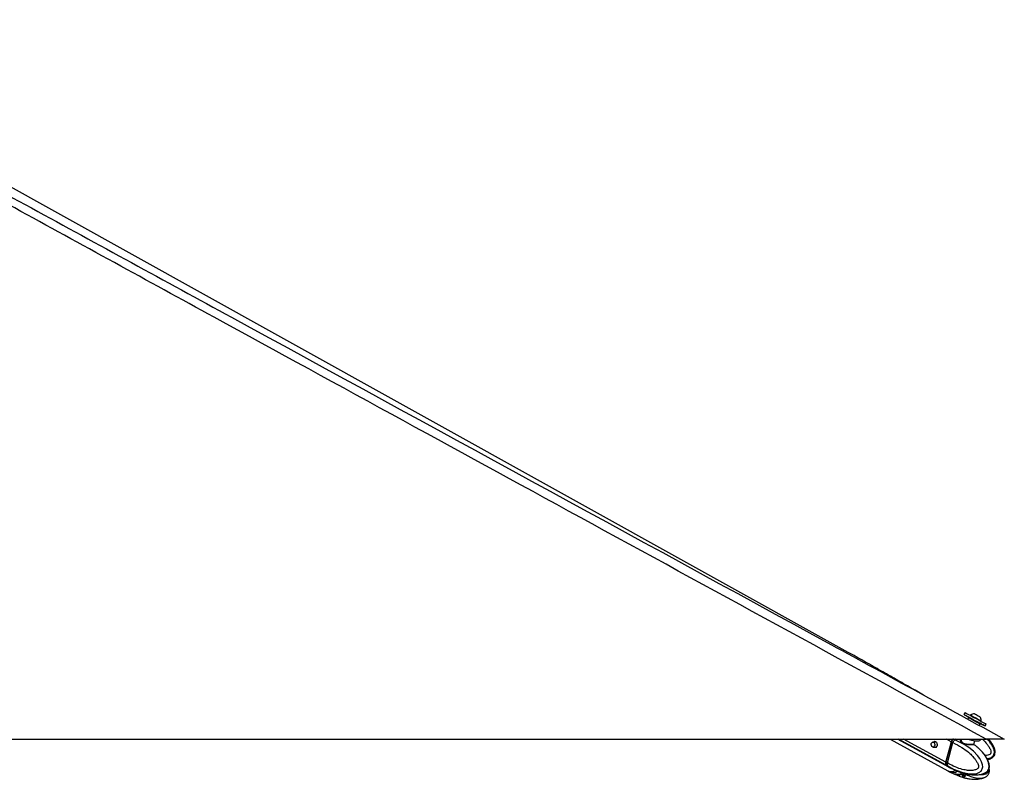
# Paper-space layout 'In-Ground Anchor' of a CAD drawing. Header units: millimetres. Extents: x 1591 to 17407, y 414 to 16227.
# Tile 67 of 67: x 15858 to 17407, y 5837 to 7033. Entities that reach past the tile are written whole.
import ezdxf

# ---------------------------------------------------------------- set-up
doc = ezdxf.new("R2010")
doc.units = ezdxf.units.MM

psp = doc.layouts.new('In-Ground Anchor')

# ---------------------------------------------------------------- linework, layer by layer
at = {"color": 7, "linetype": 'Continuous', "lineweight": 25, "ltscale": 2}
for p, q in [((17344.9, 5942.3), (17343.2, 5939.2)), ((17350.1, 5934.3), (17348.8, 5932.1)), ((17353.5, 5938.5), (17353.1, 5937.8)), ((17368.2, 5935.9), (17368.2, 5935.9)), ((17367.3, 5922), (17368.5, 5924.3)), ((17369.8, 5928.8), (17370.1, 5929.4)), ((17370.1, 5929.4), (17370.1, 5929.4)), ((17376.3, 5921.2), (17378, 5924.3)), ((14838, 5900.6), (17377.9, 5900.6)), ((17227.1, 5900.6), (17317.8, 5850.7)), ((17238.9, 5900.6), (17317.8, 5857.4)), ((17299.5, 5896), (17294.4, 5896)), ((17294.4, 5888), (17299.5, 5888)), ((17298.9, 5887.4), (17297.9, 5888.1)), ((17298.7, 5896), (17298.9, 5896.3)), ((17299.1, 5888), (17299.2, 5887.9)), ((17323.1, 5896.5), (17314.4, 5864.4)), ((17323.3, 5896.4), (17314.6, 5864.4)), ((17314.7, 5864.2), (17323.5, 5896.2)), ((17317, 5863), (17325.7, 5895)), ((17323.5, 5896.2), (17325.7, 5895)), ((17325.7, 5895), (17325.7, 5895)), ((17328.8, 5899.6), (17328.7, 5899.7)), ((17339.1, 5900.6), (17338.9, 5899.7)), ((17338.9, 5899.7), (17339, 5900)), ((17358.6, 5892.3), (17358.9, 5892.1)), ((17358.8, 5892.8), (17360.2, 5898.1)), ((17369.3, 5899.7), (17369.5, 5900.6)), ((17317, 5863), (17314.7, 5864.2)), ((17315.3, 5859.6), (17317.4, 5858.5)), ((17317, 5863), (17317, 5863)), ((17317.4, 5858.5), (17317.6, 5858.4)), ((17318.2, 5857.2), (17320.5, 5856)), ((17320.6, 5855.9), (17328, 5852.2)), ((17318.2, 5850.5), (17320.4, 5849.3)), ((17320.6, 5849.2), (17328, 5845.5)), ((17327.9, 5852.3), (17327.8, 5852.3)), ((17329.2, 5845.6), (17327.8, 5845.5)), ((17328.6, 5852), (17332.7, 5850.3)), ((17328.7, 5845.3), (17332.7, 5843.6)), ((17331.3, 5845.6), (17337.3, 5845.6)), ((17334.1, 5845.6), (17334.6, 5845.3)), ((17334.6, 5845.3), (17343.1, 5843.7)), ((17335.5, 5849.1), (17337.2, 5848.6)), ((17335.5, 5842.4), (17341, 5840.8)), ((17340.2, 5845.3), (17344.3, 5843.6)), ((17343.1, 5843.7), (17343.5, 5843.9)), ((17344.9, 5842.4), (17343.1, 5840.8)), ((17345, 5842.6), (17344.9, 5842.4)), ((17376.3, 5840.7), (17377, 5841))]:
    psp.add_line(p, q, dxfattribs=at)
at = {"color": 8, "linetype": 'Continuous', "lineweight": 25, "ltscale": 2}
for p, q in [((17314.9, 5859.8), (17240.4, 5900.6)), ((17314.4, 5864.4), (17248.2, 5900.6)), ((17299.5, 5896), (17298.9, 5896.3)), ((17323.1, 5896.5), (17315.6, 5900.6)), ((17328.7, 5899.7), (17327.1, 5900.6)), ((17330.3, 5900.6), (17328.8, 5899.6)), ((17332.7, 5843.6), (17333.3, 5845.6)), ((17336.2, 5845), (17335.5, 5842.4)), ((17341, 5840.8), (17341.8, 5843.9)), ((17343.9, 5843.8), (17343.1, 5840.8)), ((17344.9, 5842.4), (17345.1, 5843))]:
    psp.add_line(p, q, dxfattribs=at)
at = {"color": 7, "linetype": 'Continuous', "lineweight": 25, "ltscale": 2, "flags": 128}
for points in [[(17161.1, 6037), (16259.2, 6538.4), (15369.8, 7032.9)], [(17351.7, 5934.6), (17350, 5935.5), (17347.6, 5936.8), (17345.7, 5937.9), (17344.3, 5938.6), (17343.4, 5939.1), (17343.3, 5939.2), (17343.7, 5938.9), (17344.8, 5938.4), (17346.4, 5937.5), (17348.6, 5936.3), (17351.2, 5934.9), (17354.1, 5933.3), (17357.2, 5931.6), (17360.5, 5929.9), (17363.7, 5928.1)], [(17344.9, 5942.3), (17344.9, 5942.3), (17345.4, 5942), (17346.5, 5941.4), (17348.1, 5940.5), (17350.3, 5939.4), (17352.8, 5938), (17355.8, 5936.4), (17358.9, 5934.7), (17362.1, 5932.9), (17365.3, 5931.2)], [(17351.4, 5934.7), (17351.7, 5934.6), (17352.6, 5934.1), (17354.1, 5933.3), (17355.9, 5932.3), (17358.1, 5931.1), (17360.3, 5929.9), (17362.6, 5928.7), (17364.6, 5927.6), (17366.2, 5926.7), (17367.4, 5926.1), (17368, 5925.7), (17368.1, 5925.7)], [(17353.5, 5938.5), (17353.5, 5938.5), (17353.9, 5938.3), (17354.9, 5937.7), (17356.4, 5936.9), (17358.4, 5935.8), (17360.6, 5934.6), (17362.8, 5933.4), (17365, 5932.2), (17367, 5931.1), (17368.6, 5930.3), (17369.6, 5929.7), (17370.1, 5929.4)], [(17359.9, 5940.4), (17360.1, 5940.3), (17360.9, 5939.9), (17362.2, 5939.2), (17363.7, 5938.3), (17365.3, 5937.4), (17366.8, 5936.7), (17367.8, 5936.1), (17368.2, 5935.9)], [(17363.7, 5928.1), (17366.7, 5926.5), (17369.5, 5924.9), (17371.9, 5923.6), (17373.9, 5922.6), (17375.3, 5921.8), (17376.1, 5921.3), (17376.3, 5921.2), (17375.8, 5921.5), (17374.7, 5922.1), (17373.1, 5923), (17370.9, 5924.1), (17368.6, 5925.4)], [(17365.3, 5931.2), (17368.4, 5929.5), (17371.2, 5928), (17373.6, 5926.7), (17375.5, 5925.6), (17377, 5924.9), (17377.8, 5924.4), (17378, 5924.3)], [(17295.5, 5895.7), (17296.4, 5894.9), (17297, 5893.6), (17297.3, 5892.1), (17297.1, 5890.5), (17296.5, 5889.2), (17295.6, 5888.3), (17294.5, 5888), (17293.4, 5888.3), (17292.5, 5889.1), (17291.9, 5890.4), (17291.6, 5891.9), (17291.8, 5893.4), (17292.4, 5894.7), (17293.3, 5895.6), (17294.4, 5896), (17295.5, 5895.7)], [(17298.8, 5896.5), (17300, 5895.5), (17300.7, 5893.9), (17301, 5892.1), (17300.8, 5890.2), (17300.1, 5888.7), (17299, 5887.6), (17297.7, 5887.2), (17296.4, 5887.5), (17295.7, 5888)], [(17317.6, 5858.4), (17317.6, 5858.4), (17326.8, 5853.5), (17339.7, 5848.5), (17349.2, 5846.3), (17356.1, 5845.7), (17363.6, 5846.6), (17366.7, 5847.8), (17370, 5850.3), (17371.5, 5852.5), (17372, 5853.7), (17372.6, 5856.7), (17372.3, 5860.1), (17370.9, 5864.8), (17368.1, 5870), (17364.7, 5874.5), (17358.1, 5881.4), (17351, 5887.2), (17343.5, 5892.2), (17328.8, 5899.6), (17328.8, 5899.6)], [(17348.2, 5900.5), (17351.3, 5899.7), (17354.8, 5898.9), (17358.2, 5898.3), (17361.3, 5898), (17364.1, 5897.9), (17366.3, 5898.1), (17368, 5898.5), (17369, 5899.2), (17369.3, 5899.7)], [(17314.9, 5859.8), (17316.5, 5858.3), (17317.8, 5857.4)], [(17315.3, 5859.6), (17316.9, 5858.1), (17318.2, 5857.2)], [(17338.1, 5845.6), (17337, 5845.9), (17337, 5845.9)], [(17340.5, 5845.4), (17339.9, 5845.4), (17339.8, 5845.4)]]:
    psp.add_lwpolyline(points, dxfattribs=at)
at = {"color": 8, "linetype": 'Continuous', "lineweight": 25, "ltscale": 2, "flags": 128}
for points in [[(17368.5, 5924.3), (17368.5, 5924.3), (17368.2, 5924.5), (17367.3, 5925), (17365.8, 5925.8), (17363.9, 5926.8), (17361.7, 5928), (17359.3, 5929.3), (17356.9, 5930.6), (17354.7, 5931.9), (17352.8, 5932.9), (17351.3, 5933.7), (17350.4, 5934.2), (17350.1, 5934.3), (17350.1, 5934.3)], [(17323.3, 5896.4), (17323.3, 5896.4), (17323.4, 5896.4), (17323.4, 5896.3), (17323.4, 5896.3), (17323.5, 5896.2)], [(17314.6, 5864.4), (17314.6, 5864.4), (17314.6, 5864.3), (17314.6, 5864.3), (17314.7, 5864.2), (17314.7, 5864.2)], [(17317.6, 5858.4), (17319.1, 5856.8), (17320.6, 5855.9)]]:
    psp.add_lwpolyline(points, dxfattribs=at)
at = {"color": 7, "linetype": 'Continuous', "lineweight": 25, "ltscale": 4}
for centre, radius, start, end in [((17359.5, 5929.8), 10.6, 88.022, 124.8196), ((17359.5, 5929.8), 10.6, 358.1428, 34.9404), ((17297.6, 5894.1), 2.62, 61.9492, 135.5549), ((17331.6, 5894.1), 8.8, 132.5216, 164.6559), ((17319.2, 5862.7), 5.19, 160.507, 213.4693), ((17319.6, 5862.5), 5.19, 160.5073, 213.4773), ((17323.1, 5861.9), 12.4, 244.6099, 301.3455), ((17323.5, 5861.7), 12.4, 244.6342, 301.5957)]:
    psp.add_arc(centre, radius, start, end, dxfattribs=at)
at = {"color": 8, "linetype": 'Continuous', "lineweight": 25, "ltscale": 4}
for centre, radius, start, end in [((17331.9, 5894), 8.72, 130.7107, 164.7844), ((17325.8, 5860.6), 12.5, 244.7385, 303.0387)]:
    psp.add_arc(centre, radius, start, end, dxfattribs=at)
at = {"color": 7, "linetype": 'Continuous', "lineweight": 25, "ltscale": 2}
for points, knots in [([(17377.9, 5900.6), (17171.3, 6013.4), (16766.4, 6234.7), (16257, 6513.3), (15849.6, 6736.5), (15571.7, 6889.2), (15399, 6984.9), (15330.3, 7022.9)], [0, 0, 0, 0, 0.302218, 0.592372, 0.745638, 0.898905, 1, 1, 1, 1]), ([(16190.8, 6564.5), (16505.4, 6392.7), (16910.8, 6171.3), (17315.9, 5950.1), (17406.6, 5900.6)], [0, 0, 0, 0, 0.776226, 1, 1, 1, 1]), ([(17279.7, 5969.9), (17276.2, 5971.8), (17268.7, 5976.1), (17257.2, 5982.6), (17245.3, 5989.4), (17233.4, 5996.2), (17221.4, 6003), (17209.5, 6009.8), (17197.5, 6016.6), (17185.5, 6023.4), (17173.4, 6030.2), (17165.2, 6034.7), (17161.1, 6037)], [0, 0, 0, 0, 0.092763, 0.197648, 0.30151, 0.404351, 0.506173, 0.606977, 0.706762, 0.805528, 0.903275, 1, 1, 1, 1]), ([(17350.3, 5934.6), (17350.3, 5934.6), (17350.2, 5934.5), (17350.1, 5934.4), (17350.1, 5934.3)], [0, 0, 0, 0, 0.4360867, 1, 1, 1, 1]), ([(17350.7, 5934.8), (17350.6, 5934.8), (17350.5, 5934.8), (17350.4, 5934.7), (17350.3, 5934.6)], [0, 0, 0, 0, 0.5671609, 1, 1, 1, 1]), ([(17368.5, 5924.3), (17368.5, 5924.4), (17368.6, 5924.6), (17368.6, 5924.8), (17368.6, 5925.1), (17368.5, 5925.3), (17368.5, 5925.4), (17368.4, 5925.4)], [0, 0, 0, 0, 0.200908, 0.489345, 0.72477, 0.923684, 1, 1, 1, 1]), ([(17325.7, 5895), (17330.5, 5892.7), (17338.9, 5888.5), (17348.5, 5881.4), (17355, 5875.6), (17359.1, 5871.1), (17362.4, 5866.6), (17364.6, 5862.7), (17365.8, 5859.4), (17366, 5857.3), (17365.9, 5856.2), (17365.5, 5855.3), (17364.5, 5854), (17362.7, 5852.8), (17358.9, 5851.4), (17353.7, 5850.9), (17346.4, 5851.5), (17337.1, 5853.7), (17327, 5857.5), (17320, 5861.3), (17317, 5863)], [0, 0, 0, 0, 0.147774, 0.260669, 0.318291, 0.375853, 0.415051, 0.454976, 0.48117, 0.493417, 0.501602, 0.505039, 0.515328, 0.540746, 0.566002, 0.630454, 0.692788, 0.780818, 0.904957, 1, 1, 1, 1]), ([(17326, 5900.6), (17325.8, 5900.5), (17325.3, 5900), (17324.3, 5898.8), (17323.7, 5897.4), (17323.4, 5896.6), (17323.3, 5896.4)], [0, 0, 0, 0, 0.102442, 0.486749, 0.8722, 1, 1, 1, 1]), ([(17325.7, 5895), (17326, 5895.7), (17326.4, 5896.9), (17327.4, 5898.5), (17328.3, 5899.4), (17328.7, 5899.7), (17328.7, 5899.7)], [0, 0, 0, 0, 0.350318, 0.700627, 0.985937, 1, 1, 1, 1]), ([(17358.8, 5892.1), (17359, 5892), (17359.4, 5891.6), (17358.6, 5891.5), (17357, 5891.5), (17355.1, 5891.5), (17352.7, 5891.5), (17349.1, 5891.6), (17345.3, 5892.1), (17341.9, 5893.1), (17339.4, 5894.7), (17338, 5896.6), (17337.7, 5898.7), (17338, 5900.2), (17338.7, 5900.5), (17338.7, 5900.5)], [0, 0, 0, 0, 0.0819015, 0.1729113, 0.2625205, 0.2882284, 0.3724251, 0.4578615, 0.5488939, 0.6423958, 0.7290963, 0.8111888, 0.8995278, 0.9962043, 1, 1, 1, 1]), ([(17358.9, 5892.1), (17358.9, 5892), (17358.9, 5892), (17358.8, 5892.1), (17358.7, 5892.5), (17358.8, 5892.7), (17358.8, 5892.8)], [0, 0, 0, 0, 0.1261, 0.517055, 0.851102, 1, 1, 1, 1]), ([(17363.7, 5888.1), (17363.6, 5888.2), (17362, 5889.7), (17360.3, 5890.9), (17358.7, 5892)], [0, 0, 0, 0, 0.059217, 1, 1, 1, 1]), ([(17376.3, 5847.5), (17376.5, 5847.6), (17377.9, 5848.1), (17379.8, 5849.7), (17381.4, 5852), (17382.3, 5854.2), (17382.8, 5856.8), (17382.5, 5860.7), (17381.3, 5865.3), (17379.1, 5870.1), (17375.6, 5875.7), (17370.9, 5881.5), (17366.6, 5885.9), (17364.1, 5887.8), (17363.7, 5888.1)], [0, 0, 0, 0, 0.0209553, 0.1093294, 0.1609497, 0.1833896, 0.2369724, 0.2936041, 0.3807416, 0.4868578, 0.5933876, 0.7787727, 0.9650677, 1, 1, 1, 1]), ([(17406.6, 5900.6), (17406.6, 5900.6), (17406.4, 5900.6), (17405.3, 5900.6), (17403.6, 5900.6), (17401.5, 5900.6), (17398.8, 5900.6), (17394.8, 5900.6), (17389.5, 5900.6), (17383.4, 5900.6), (17379.7, 5900.6), (17377.9, 5900.6)], [0, 0, 0, 0, 0.126562, 0.252853, 0.339761, 0.426565, 0.513979, 0.601407, 0.760011, 0.8799, 1, 1, 1, 1]), ([(17380.2, 5868.5), (17380.7, 5868.6), (17382.1, 5868.8), (17384.7, 5869.6), (17387.4, 5871), (17389.6, 5872.9), (17391.1, 5875), (17392.2, 5877.9), (17392.3, 5881.2), (17391.6, 5884.5), (17390.5, 5887.9), (17388.5, 5891.7), (17385.7, 5896.1), (17383.3, 5899), (17382, 5900.6)], [0, 0, 0, 0, 0.033377, 0.107409, 0.190118, 0.255898, 0.311874, 0.377147, 0.475229, 0.542115, 0.625083, 0.727843, 0.853979, 1, 1, 1, 1]), ([(17377, 5847.8), (17377.1, 5847.8), (17378, 5848.3), (17379.4, 5849.3), (17380.8, 5850.8), (17382, 5852.4), (17382.7, 5854.2), (17383.2, 5856.3), (17383.2, 5858.6), (17382.9, 5861), (17382.3, 5863.4), (17381.3, 5866.2), (17379.8, 5869.5), (17377.8, 5873.1), (17375.3, 5876.5), (17372.4, 5879.9), (17369.2, 5883.2), (17366.9, 5885.3), (17365.7, 5886.4)], [0, 0, 0, 0, 0.013919, 0.067504, 0.104884, 0.141618, 0.179768, 0.220609, 0.263607, 0.310327, 0.359304, 0.406775, 0.491442, 0.578407, 0.670879, 0.771661, 0.884798, 1, 1, 1, 1]), ([(17314.6, 5864.4), (17314.5, 5864), (17314.3, 5863.1), (17314.2, 5862.1), (17314.4, 5861.6), (17314.4, 5861.6)], [0, 0, 0, 0, 0.338041, 0.982836, 1, 1, 1, 1]), ([(17314.4, 5861.6), (17314.5, 5861.1), (17314.7, 5860.4), (17315.1, 5859.8), (17315.2, 5859.7)], [0, 0, 0, 0, 0.740665, 1, 1, 1, 1]), ([(17317, 5863), (17316.9, 5862.4), (17316.6, 5861.1), (17316.8, 5859.6), (17317.2, 5858.8), (17317.4, 5858.5), (17317.4, 5858.5)], [0, 0, 0, 0, 0.3503148, 0.7005736, 0.9859325, 1, 1, 1, 1]), ([(17327.8, 5852.3), (17327.8, 5852.3), (17327.7, 5852.3), (17328, 5852.3), (17328.4, 5852.1), (17328.6, 5852)], [0, 0, 0, 0, 0.150022, 0.583754, 1, 1, 1, 1]), ([(17328.7, 5845.3), (17328.4, 5845.4), (17328.1, 5845.5), (17328, 5845.5), (17327.9, 5845.5)], [0, 0, 0, 0, 0.6479, 1, 1, 1, 1]), ([(17329.2, 5845.6), (17329.3, 5845.6), (17329.6, 5845.7), (17330.3, 5845.7), (17330.9, 5845.6), (17331.3, 5845.6), (17331.3, 5845.6)], [0, 0, 0, 0, 0.3187384, 0.6376677, 0.9547304, 1, 1, 1, 1]), ([(17332.7, 5850.3), (17333, 5850.2), (17333.4, 5850), (17334.3, 5849.7), (17335, 5849.4), (17335.4, 5849.2), (17335.5, 5849.1)], [0, 0, 0, 0, 0.2994696, 0.5988232, 0.9021912, 1, 1, 1, 1]), ([(17335.5, 5842.4), (17335.2, 5842.5), (17334.6, 5842.8), (17333.6, 5843.2), (17333, 5843.5), (17332.8, 5843.6), (17332.7, 5843.6)], [0, 0, 0, 0, 0.319504, 0.639587, 0.947082, 1, 1, 1, 1]), ([(17337.1, 5841.8), (17338.4, 5841.4), (17341.1, 5840.4), (17345.7, 5839.2), (17350.5, 5838.2), (17355.3, 5837.5), (17360.2, 5837.2), (17365.1, 5837.4), (17370.2, 5838.3), (17373.9, 5839.3), (17375.9, 5840.5), (17376.3, 5840.7)], [0, 0, 0, 0, 0.1097688, 0.2362968, 0.3702311, 0.4880772, 0.6092347, 0.7394642, 0.8509964, 0.9693092, 1, 1, 1, 1]), ([(17337.2, 5848.5), (17338.4, 5848.1), (17341.2, 5847.1), (17345.7, 5845.9), (17350.5, 5844.9), (17355.3, 5844.3), (17360.1, 5844), (17365, 5844.2), (17370.1, 5845.1), (17373.9, 5846.1), (17375.8, 5847.3), (17376.2, 5847.5)], [0, 0, 0, 0, 0.109296, 0.236173, 0.370083, 0.487648, 0.608326, 0.738275, 0.850088, 0.969025, 1, 1, 1, 1]), ([(17337.3, 5845.6), (17337.7, 5845.6), (17338.4, 5845.7), (17339.4, 5845.6), (17340, 5845.4), (17340.2, 5845.3)], [0, 0, 0, 0, 0.337549, 0.675578, 1, 1, 1, 1]), ([(17343.1, 5840.8), (17343, 5840.7), (17342.7, 5840.6), (17341.9, 5840.6), (17341.3, 5840.7), (17341, 5840.8)], [0, 0, 0, 0, 0.322236, 0.644422, 1, 1, 1, 1]), ([(17344.3, 5843.6), (17344.5, 5843.5), (17344.9, 5843.3), (17345.1, 5843), (17345.1, 5842.8), (17345, 5842.7)], [0, 0, 0, 0, 0.3832, 0.766269, 1, 1, 1, 1]), ([(17377, 5841), (17377.2, 5841.1), (17378.1, 5841.5), (17379.4, 5842.5), (17380.8, 5844), (17382, 5845.6), (17382.7, 5847.4), (17383.2, 5849.5), (17383.2, 5851.8), (17383, 5853.6), (17382.8, 5854.5), (17382.7, 5854.7)], [0, 0, 0, 0, 0.039437, 0.207286, 0.324385, 0.439445, 0.558995, 0.686912, 0.821606, 0.967987, 1, 1, 1, 1])]:
    psp.add_open_spline(points, degree=3, knots=knots, dxfattribs=at)
at = {"color": 8, "linetype": 'Continuous', "lineweight": 25, "ltscale": 2}
for points, knots in [([(15350.5, 7024.1), (15420.7, 6985.7), (15596.1, 6889.6), (15876, 6736.5), (16085.9, 6621.8), (16190.8, 6564.5)], [0, 0, 0, 0, 0.24987, 0.624934, 1, 1, 1, 1]), ([(17339, 5899.6), (17338.9, 5899.5), (17338.5, 5898.8), (17338.9, 5897.3), (17340.1, 5895.4), (17342.4, 5893.9), (17345.6, 5893.1), (17349.1, 5892.7), (17352.5, 5892.7), (17354.8, 5892.7), (17356.7, 5892.7), (17358.1, 5892.7), (17358.9, 5892.7), (17358.7, 5892.8), (17358.7, 5892.8)], [0, 0, 0, 0, 0.024345, 0.128514, 0.224053, 0.324219, 0.432974, 0.540407, 0.642386, 0.743462, 0.774358, 0.881943, 0.990543, 1, 1, 1, 1]), ([(17371.9, 5900.6), (17372.5, 5900), (17375, 5897.8), (17378.5, 5893.9), (17382.3, 5888.9), (17384.6, 5884.7), (17385.6, 5881.2), (17385.6, 5879.1), (17385.3, 5878), (17384.6, 5877.2), (17383.2, 5876.1), (17380.5, 5875.3), (17378, 5874.8), (17376.6, 5874.9), (17376.4, 5874.9)], [0, 0, 0, 0, 0.0638, 0.277116, 0.422372, 0.570325, 0.667392, 0.712778, 0.743111, 0.755849, 0.793977, 0.888167, 0.981754, 1, 1, 1, 1]), ([(17379.6, 5869.8), (17380.3, 5869.8), (17382.6, 5870.1), (17385.9, 5871.4), (17388.4, 5873.4), (17389.9, 5875.4), (17391, 5877.9), (17391.1, 5881.8), (17389.7, 5886.6), (17386.9, 5891.8), (17383.4, 5896.6), (17380.7, 5899.3), (17379.4, 5900.6)], [0, 0, 0, 0, 0.048112, 0.175315, 0.249613, 0.281909, 0.35903, 0.440541, 0.565956, 0.718684, 0.87201, 1, 1, 1, 1]), ([(17343.2, 5846.6), (17346.7, 5844.9), (17352.8, 5841.8), (17361.1, 5839.5), (17367.9, 5838.8), (17372.9, 5839.1), (17375.7, 5840.4), (17376.3, 5840.7)], [0, 0, 0, 0, 0.327776, 0.57123, 0.747605, 0.939086, 1, 1, 1, 1]), ([(17381.6, 5852), (17381.6, 5852), (17381.8, 5851.5), (17381.8, 5850.5), (17381.6, 5849.4), (17381.3, 5848.5), (17380.4, 5847.3), (17378.6, 5846), (17375.2, 5844.7), (17371.4, 5844.2), (17368.3, 5844.5), (17367.3, 5844.7)], [0, 0, 0, 0, 0.003375, 0.069183, 0.113163, 0.13163, 0.186925, 0.323496, 0.459202, 0.80555, 1, 1, 1, 1])]:
    psp.add_open_spline(points, degree=3, knots=knots, dxfattribs=at)

doc.saveas('drawing.dxf')
